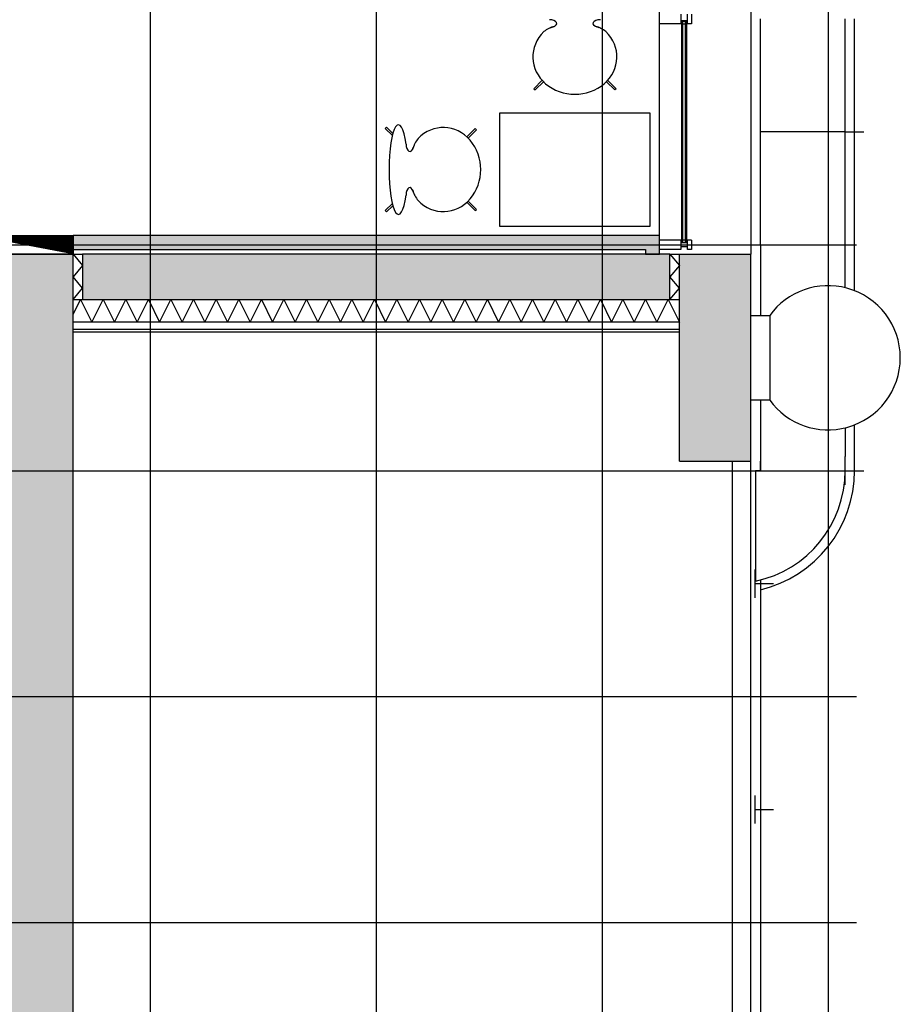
# Model space of a CAD drawing. Header units: millimetres. Extents: x 2502971067 to 2502991033, y 5626762590 to 5626807088.
# Tile 4 of 109: x 2502986357 to 2502991033, y 5626768375 to 5626773606. Entities that reach past the tile are written whole.
import ezdxf

# ---------------------------------------------------------------- set-up
doc = ezdxf.new("R2010")
doc.units = ezdxf.units.MM
for name, color, linetype in [('A_Fenster-Fassade', 2, 'Continuous'), ('A_Geländer', 2, 'Continuous'), ('A_Kern', 7, 'Continuous'), ('A_Raster', 253, 'Continuous'), ('A_Schraffur-F90-Brandabschnitt', 2, 'Continuous'), ('A_Schraffur-Kern', 9, 'Continuous'), ('A_Schraffur-Stütze', 9, 'Continuous'), ('A_Schraffur-Stütze-Brandabschnitt', 9, 'Continuous'), ('A_Schraffur-Wand', 9, 'Continuous'), ('A_Stütze', 7, 'Continuous'), ('A_Wand', 7, 'Continuous'), ('A_Wand-F90-Brandabschnitt', 7, 'Continuous'), ('A_Wand-Fassade', 7, 'Continuous'), ('I_Möbel', 2, 'Continuous')]:
    doc.layers.add(name, color=color, linetype=linetype)

msp = doc.modelspace()

# ---------------------------------------------------------------- hatches: boundary and pattern name
at = {"layer": 'A_Schraffur-F90-Brandabschnitt'}
h = msp.add_hatch(dxfattribs=at)
h.set_pattern_fill('_USER', color=256, scale=100, angle=45, style=0, double=1, pattern_type=0)
h.set_pattern_definition([(45, (0, 0), (-70.7106781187, 70.7106781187), []), (135, (0, 0), (-70.7106781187, -70.7106781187), [])])
h.paths.add_polyline_path([(2502986640, 5626772460), (2502986110, 5626772460), (2502986110, 5626772360), (2502986640, 5626772360)])
at = {"layer": 'A_Schraffur-Kern'}
h = msp.add_hatch(color=256, dxfattribs=at)
h.dxf.hatch_style = 1
h.paths.add_polyline_path([(2502986640, 5626772360), (2502986260, 5626772360), (2502986260, 5626771610), (2502983040, 5626771610), (2502983040, 5626772360), (2502982775, 5626772360), (2502982660, 5626772360), (2502982660, 5626771310), (2502986260, 5626771310), (2502986260, 5626768410), (2502982800, 5626768410), (2502982800, 5626768210), (2502986260, 5626768210), (2502986260, 5626766310), (2502982660, 5626766310), (2502982660, 5626765260), (2502983040, 5626765260), (2502983040, 5626766010), (2502986260, 5626766010), (2502986260, 5626765260), (2502986640, 5626765260)])
at = {"layer": 'A_Schraffur-Stütze'}
h = msp.add_hatch(color=256, dxfattribs=at)
h.dxf.hatch_style = 1
h.paths.add_polyline_path([(2502990240, 5626772360), (2502989860, 5626772360), (2502989860, 5626771260), (2502990240, 5626771260)])
at = {"layer": 'A_Schraffur-Wand'}
h = msp.add_hatch(color=256, dxfattribs=at)
h.dxf.hatch_style = 1
h.paths.add_polyline_path([(2502989680, 5626772385), (2502989680, 5626772360), (2502989755, 5626772360), (2502989755, 5626772460), (2502989680, 5626772460), (2502986640, 5626772460), (2502986640, 5626772385)])
msp.add_hatch(color=256, dxfattribs=at).paths.add_polyline_path([(2502989810, 5626772360), (2502986690, 5626772360), (2502986690, 5626772120), (2502989810, 5626772120)], flags=0)

# ---------------------------------------------------------------- linework, layer by layer
at = {"layer": 'A_Fenster-Fassade'}
for p, q in [((2502989755, 5626772434.99819), (2502989755, 5626805959.996645)), ((2502989867.189, 5626773634.99819), (2502989867.189, 5626773584.99819)), ((2502989903.489, 5626773584.99719), (2502989903.489, 5626773634.99719)), ((2502989923.489, 5626773634.99719), (2502989923.489, 5626773584.99719)), ((2502989867.189, 5626773584.99919), (2502989755, 5626773584.99919)), ((2502989903.495, 5626773599.99819), (2502989867.195, 5626773599.99819)), ((2502989872.189, 5626773597.77139), (2502989900.189, 5626773597.77139)), ((2502989872.189, 5626772422.22795), (2502989872.189, 5626773597.77139)), ((2502989878.189, 5626772422.22595), (2502989878.189, 5626773597.77139)), ((2502989878.189, 5626773583.77139), (2502989892.189, 5626773583.77139)), ((2502989892.189, 5626772422.22795), (2502989892.189, 5626773597.77139)), ((2502989900.189, 5626772422.22795), (2502989900.189, 5626773597.77139)), ((2502989923.489, 5626773584.99819), (2502989903.489, 5626773584.99819)), ((2502989867.189, 5626772434.99919), (2502989755, 5626772434.99919)), ((2502989867.189, 5626772434.99819), (2502989867.189, 5626772384.99819)), ((2502989878.189, 5626772436.22795), (2502989892.189, 5626772436.22795)), ((2502989923.489, 5626772434.99819), (2502989903.489, 5626772434.99819)), ((2502989903.489, 5626772384.99719), (2502989903.489, 5626772434.99719)), ((2502989923.489, 5626772434.99719), (2502989923.489, 5626772384.99719)), ((2502989867.189, 5626772384.99919), (2502989755, 5626772384.99919)), ((2502989903.489, 5626772419.99919), (2502989867.189, 5626772419.99919)), ((2502989903.495, 5626772399.99819), (2502989867.195, 5626772399.99819)), ((2502989872.189, 5626772422.22795), (2502989900.189, 5626772422.22795)), ((2502989923.489, 5626772384.99819), (2502989903.489, 5626772384.99819))]:
    msp.add_line(p, q, dxfattribs=at)
at = {"layer": 'A_Geländer'}
for p, q in [((2502990240, 5626774710), (2502990240, 5626772360)), ((2502990290.003, 5626772410.001), (2502990290.003, 5626773610)), ((2502990740.002, 5626773085), (2502990740.002, 5626773610)), ((2502990790.003, 5626773010), (2502990790.003, 5626773610)), ((2502990740.002, 5626772935), (2502990740.002, 5626773085)), ((2502990740.002, 5626773010), (2502990290.003, 5626773010)), ((2502990740.002, 5626773010), (2502990840.003, 5626773010)), ((2502990790.003, 5626772410.001), (2502990790.003, 5626773010)), ((2502990740.002, 5626772410.001), (2502990740.002, 5626772935)), ((2502990290, 5626772410), (2502990290, 5626772035)), ((2502990290.001, 5626772410.001), (2502990290.001, 5626772035.001)), ((2502990740, 5626772182.324), (2502990740, 5626772410.001)), ((2502990790.001, 5626772166.546), (2502990790.001, 5626772410.001)), ((2502990240.003, 5626772035), (2502990340.004, 5626772035)), ((2502990340.004, 5626772035), (2502990340.004, 5626771584.999)), ((2502990340.004, 5626771584.999), (2502990240.003, 5626771584.999)), ((2502990290.001, 5626771585), (2502990290.001, 5626771210)), ((2502990290.004, 5626771584.999), (2502990290.004, 5626771209.999)), ((2502990740, 5626771437.676), (2502990740, 5626771285.001)), ((2502990740.003, 5626771437.676), (2502990740.003, 5626771435)), ((2502990790.001, 5626771210), (2502990790.001, 5626771453.455)), ((2502990740, 5626771135), (2502990740, 5626771285.001)), ((2502990139.999, 5626771260), (2502990139.999, 5626770010)), ((2502990240, 5626770010), (2502990240, 5626771260)), ((2502990290.004, 5626771209.999), (2502990290.004, 5626771261.089)), ((2502990290.004, 5626771209.999), (2502990265.003, 5626771209.999)), ((2502990265.003, 5626771209.999), (2502990265.003, 5626770623.165)), ((2502990740, 5626771210), (2502990840, 5626771210)), ((2502990260, 5626770685), (2502990260, 5626770673.432)), ((2502990260, 5626770673.432), (2502990260, 5626770535)), ((2502990260, 5626770610), (2502990360.001, 5626770610)), ((2502990290.001, 5626770629.053), (2502990290.001, 5626770010)), ((2502990139.999, 5626770009.999), (2502990139.999, 5626768810)), ((2502990240, 5626768810), (2502990240, 5626770009.999)), ((2502990290.001, 5626770009.999), (2502990290.001, 5626768810)), ((2502990260, 5626769485), (2502990260, 5626769473.432)), ((2502990260, 5626769473.432), (2502990260, 5626769335)), ((2502990260, 5626769410), (2502990360.001, 5626769410)), ((2502990139.999, 5626768810), (2502990139.999, 5626767610)), ((2502990240, 5626767610), (2502990240, 5626768810)), ((2502990290.001, 5626768810), (2502990290.001, 5626767610))]:
    msp.add_line(p, q, dxfattribs=at)
for centre, radius, start, end in [((2502990650.003, 5626771810), 383.047, 74.866759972, 144.027612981), ((2502990650.003, 5626771810), 383.047, 285.133240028, 74.866760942), ((2502990650.003, 5626771810), 383.047, 215.972387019, 285.133240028), ((2502990139.999, 5626771210), 600, 282.024698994, 0), ((2502990139.999, 5626771210), 650, 283.34236402, 0)]:
    msp.add_arc(centre, radius, start, end, dxfattribs=at)
at = {"layer": 'A_Kern'}
for p, q in [((2502986640, 5626772360), (2502986260, 5626772360)), ((2502986640, 5626765260), (2502986640, 5626772360))]:
    msp.add_line(p, q, dxfattribs=at)
at = {"layer": 'A_Raster'}
for p, q in [((2502987050, 5626806160), (2502987050, 5626762660)), ((2502988250, 5626806160), (2502988250, 5626762660)), ((2502989450, 5626806160), (2502989450, 5626762660)), ((2502990650, 5626806160), (2502990650, 5626762660)), ((2502971300, 5626772410), (2502990800, 5626772410)), ((2502971300, 5626771210), (2502990800, 5626771210)), ((2502971300, 5626770010), (2502990800, 5626770010)), ((2502971300, 5626768810), (2502990800, 5626768810))]:
    msp.add_line(p, q, dxfattribs=at)
at = {"layer": 'A_Schraffur-Stütze-Brandabschnitt'}
for p, q in [((2502989860.186442, 5626771960), (2502986640.004, 5626771960)), ((2502986640.004, 5626771948), (2502989860.186442, 5626771948))]:
    msp.add_line(p, q, dxfattribs=at)
at = {"layer": 'A_Schraffur-Wand'}
for p, q in [((2502986640, 5626772360), (2502986690, 5626772300)), ((2502989810, 5626772360), (2502989860, 5626772300)), ((2502986690, 5626772300), (2502986640, 5626772240)), ((2502989860, 5626772300), (2502989810, 5626772240)), ((2502986690, 5626772180), (2502986640, 5626772240)), ((2502989860, 5626772180), (2502989810, 5626772240)), ((2502986640, 5626772120), (2502986690, 5626772180)), ((2502989810, 5626772120), (2502989860, 5626772180)), ((2502986639.943995, 5626772040.055105), (2502986679.921443, 5626772120.01)), ((2502986679.921443, 5626772120.01), (2502986739.926443, 5626772000)), ((2502986739.926443, 5626772000), (2502986799.931442, 5626772120.01)), ((2502986799.931442, 5626772120.01), (2502986859.936442, 5626772000)), ((2502986859.936442, 5626772000), (2502986919.941442, 5626772120.01)), ((2502986919.941442, 5626772120.01), (2502986979.946443, 5626772000)), ((2502986979.946443, 5626772000), (2502987039.951442, 5626772120.01)), ((2502987039.951442, 5626772120.01), (2502987099.956442, 5626772000)), ((2502987099.956442, 5626772000), (2502987159.961442, 5626772120.01)), ((2502987159.961442, 5626772120.01), (2502987219.966443, 5626772000)), ((2502987219.966443, 5626772000), (2502987279.971442, 5626772120.01)), ((2502987279.971442, 5626772120.01), (2502987339.976442, 5626772000)), ((2502987339.976442, 5626772000), (2502987399.981442, 5626772120.01)), ((2502987399.981442, 5626772120.01), (2502987459.986443, 5626772000)), ((2502987459.986443, 5626772000), (2502987519.991442, 5626772120.01)), ((2502987519.991442, 5626772120.01), (2502987579.996442, 5626772000)), ((2502987579.996442, 5626772000), (2502987640.001442, 5626772120.01)), ((2502987640.001442, 5626772120.01), (2502987700.006443, 5626772000)), ((2502987700.006443, 5626772000), (2502987760.011442, 5626772120.01)), ((2502987760.011442, 5626772120.01), (2502987820.016442, 5626772000)), ((2502987820.016442, 5626772000), (2502987880.021442, 5626772120.01)), ((2502987880.021442, 5626772120.01), (2502987940.026443, 5626772000)), ((2502987940.026443, 5626772000), (2502988000.031443, 5626772120.01)), ((2502988000.031443, 5626772120.01), (2502988060.036442, 5626772000)), ((2502988060.036442, 5626772000), (2502988120.041442, 5626772120.01)), ((2502988120.041442, 5626772120.01), (2502988180.046443, 5626772000)), ((2502988180.046443, 5626772000), (2502988240.051443, 5626772120.01)), ((2502988240.051443, 5626772120.01), (2502988300.056442, 5626772000)), ((2502988300.056442, 5626772000), (2502988360.061442, 5626772120.01)), ((2502988360.061442, 5626772120.01), (2502988420.066442, 5626772000)), ((2502988420.066442, 5626772000), (2502988480.071443, 5626772120.01)), ((2502988480.071443, 5626772120.01), (2502988540.076442, 5626772000)), ((2502988540.076442, 5626772000), (2502988600.081442, 5626772120.01)), ((2502988600.081442, 5626772120.01), (2502988660.086442, 5626772000)), ((2502988660.086442, 5626772000), (2502988720.091443, 5626772120.01)), ((2502988720.091443, 5626772120.01), (2502988780.096442, 5626772000)), ((2502988780.096442, 5626772000), (2502988840.101442, 5626772120.01)), ((2502988840.101442, 5626772120.01), (2502988900.106442, 5626772000)), ((2502988900.106442, 5626772000), (2502988960.111443, 5626772120.01)), ((2502988960.111443, 5626772120.01), (2502989020.116442, 5626772000)), ((2502989020.116442, 5626772000), (2502989080.121442, 5626772120.01)), ((2502989080.121442, 5626772120.01), (2502989140.126442, 5626772000)), ((2502989140.126442, 5626772000), (2502989200.131443, 5626772120.01)), ((2502989200.131443, 5626772120.01), (2502989260.136442, 5626772000)), ((2502989260.136442, 5626772000), (2502989320.141442, 5626772120.01)), ((2502989320.141442, 5626772120.01), (2502989380.146442, 5626772000)), ((2502989380.146442, 5626772000), (2502989440.151443, 5626772120.01)), ((2502989440.151443, 5626772120.01), (2502989500.156443, 5626772000)), ((2502989500.156443, 5626772000), (2502989560.161442, 5626772120.01)), ((2502989560.161442, 5626772120.01), (2502989620.166442, 5626772000)), ((2502989620.166442, 5626772000), (2502989680.171443, 5626772120.01)), ((2502989680.171443, 5626772120.01), (2502989740.176443, 5626772000)), ((2502989740.176443, 5626772000), (2502989800.181442, 5626772120.01)), ((2502989800.181442, 5626772120.01), (2502989860.186442, 5626772000))]:
    msp.add_line(p, q, dxfattribs=at)
at = {"layer": 'A_Stütze'}
for p, q in [((2502989860, 5626771260), (2502989860, 5626772360)), ((2502989860, 5626772360), (2502990240, 5626772360)), ((2502990240, 5626771260), (2502990240, 5626772360)), ((2502989860, 5626771260), (2502990240, 5626771260))]:
    msp.add_line(p, q, dxfattribs=at)
at = {"layer": 'A_Wand'}
for p, q in [((2502989680, 5626772460), (2502986640, 5626772460)), ((2502986640, 5626772460), (2502986640, 5626772385)), ((2502989755, 5626772460), (2502989680, 5626772460)), ((2502989755, 5626772360), (2502989755, 5626772460)), ((2502986640, 5626772385), (2502989680, 5626772385)), ((2502989680, 5626772385), (2502989680, 5626772360)), ((2502986640, 5626772360), (2502986690, 5626772360)), ((2502989680, 5626772360), (2502986690, 5626772360)), ((2502986690, 5626772360), (2502986690, 5626772120)), ((2502989680, 5626772360), (2502989755, 5626772360)), ((2502989755, 5626772360), (2502989680, 5626772360)), ((2502989810, 5626772360), (2502989755, 5626772360)), ((2502989810, 5626772360), (2502989860, 5626772360)), ((2502989810, 5626772120), (2502989810, 5626772360)), ((2502986640, 5626772120), (2502986690, 5626772120)), ((2502986690, 5626772120), (2502989810, 5626772120)), ((2502989810, 5626772120), (2502989860, 5626772120)), ((2502989860.186442, 5626772000), (2502986640.004, 5626772000))]:
    msp.add_line(p, q, dxfattribs=at)
at = {"layer": 'A_Wand-F90-Brandabschnitt'}
for p, q in [((2502986110, 5626772460), (2502986640, 5626772460)), ((2502986640, 5626772460), (2502986640, 5626772360)), ((2502986110, 5626772360), (2502986640, 5626772360))]:
    msp.add_line(p, q, dxfattribs=at)
at = {"layer": 'A_Wand-Fassade'}
for p, q in [((2502989860.18644, 5626771960), (2502986640.004, 5626771960)), ((2502986640.004, 5626771948), (2502989860.18644, 5626771948))]:
    msp.add_line(p, q, dxfattribs=at)
at = {"layer": 'I_Möbel'}
for p, q in [((2502989175.371498, 5626773563.663966), (2502989193.088172, 5626773570.195949)), ((2502989194.835517, 5626773570.715724), (2502989197.971824, 5626773572.322108)), ((2502989415.165031, 5626773570.715724), (2502989412.028755, 5626773572.322108)), ((2502989434.629051, 5626773563.663966), (2502989416.912376, 5626773570.195949)), ((2502989130.934806, 5626773284.121974), (2502989086.595268, 5626773239.782435)), ((2502989137.772941, 5626773276.920497), (2502989093.615074, 5626773232.76266)), ((2502989472.227607, 5626773276.920497), (2502989516.38549, 5626773232.76266)), ((2502989479.065757, 5626773284.121974), (2502989523.405281, 5626773239.782435)), ((2502989086.595268, 5626773239.782435), (2502989093.615074, 5626773232.76266)), ((2502989523.405281, 5626773239.782435), (2502989516.38549, 5626773232.76266)), ((2502989705.000297, 5626773109.999965), (2502988905.000251, 5626773109.999965)), ((2502988905.000251, 5626773109.999965), (2502988905.000251, 5626772509.999965)), ((2502989705.000297, 5626772509.999965), (2502989705.000297, 5626773109.999965)), ((2502988298.407737, 5626773028.404933), (2502988305.427543, 5626773035.424769)), ((2502988335.658378, 5626772991.154323), (2502988298.407737, 5626773028.404933)), ((2502988305.427543, 5626773035.424769), (2502988338.58448, 5626773002.267787)), ((2502988730.878211, 5626772984.065394), (2502988775.21775, 5626773028.404933)), ((2502988738.079704, 5626772977.22726), (2502988782.237556, 5626773021.385097)), ((2502988775.21775, 5626773028.404933), (2502988782.237556, 5626773021.385097)), ((2502988444.284507, 5626772920.164638), (2502988442.678138, 5626772917.028407)), ((2502988451.336235, 5626772939.628688), (2502988444.804298, 5626772921.912013)), ((2502988444.284507, 5626772699.83517), (2502988442.678138, 5626772702.971461)), ((2502988451.336235, 5626772680.371181), (2502988444.804298, 5626772698.087855)), ((2502988738.079704, 5626772642.772609), (2502988782.237556, 5626772598.614711)), ((2502988335.658378, 5626772628.845607), (2502988298.407737, 5626772591.594935)), ((2502988298.407737, 5626772591.594935), (2502988305.427543, 5626772584.57516)), ((2502988305.427543, 5626772584.57516), (2502988338.58448, 5626772617.732081)), ((2502988730.878211, 5626772635.934474), (2502988775.21775, 5626772591.594935)), ((2502988775.21775, 5626772591.594935), (2502988782.237556, 5626772598.614711)), ((2502988905.000251, 5626772509.999965), (2502989705.000297, 5626772509.999965))]:
    msp.add_line(p, q, dxfattribs=at)
for centre, start, end in [((2502989240.045906, 5626773415.539454), 106.243399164, 127.998591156), ((2502989369.954643, 5626773415.539454), 52.001408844, 73.756600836), ((2502988599.460792, 5626772874.95431), 142.001387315, 163.756600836), ((2502988599.460792, 5626772745.045558), 196.243399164, 217.998612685)]:
    msp.add_arc(centre, 161.628159, start, end, dxfattribs=at)
for centre, major_axis, ratio, start_param, end_param in [((2502989169.349021, 5626773586.292933), (40.000002, 0), 0.5, 5.2518759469, 7.853981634), ((2502989440.651527, 5626773586.292933), (40.000002, 0), 0.5, 1.5707963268, 4.2102362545), ((2502989305.000282, 5626773408.549953), (223.368759, 0), 0.8888888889, 2.398336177, 7.0264417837), ((2502988367.900245, 5626772809.999965), (0, 238.26001), 0.2083333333, 5.3180932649, 10.3898700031), ((2502988606.450248, 5626772809.999965), (0, 223.368759), 0.8888888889, 2.398336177, 7.0264417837), ((2502988428.707283, 5626772945.651149), (0, 40.000002), 0.5, 1.5707963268, 4.2102362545), ((2502988428.707283, 5626772674.34872), (0, 40.000002), 0.5, 5.2518759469, 7.853981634)]:
    msp.add_ellipse(centre, major_axis=major_axis, ratio=ratio, start_param=start_param, end_param=end_param, dxfattribs=at)

doc.saveas('drawing.dxf')
